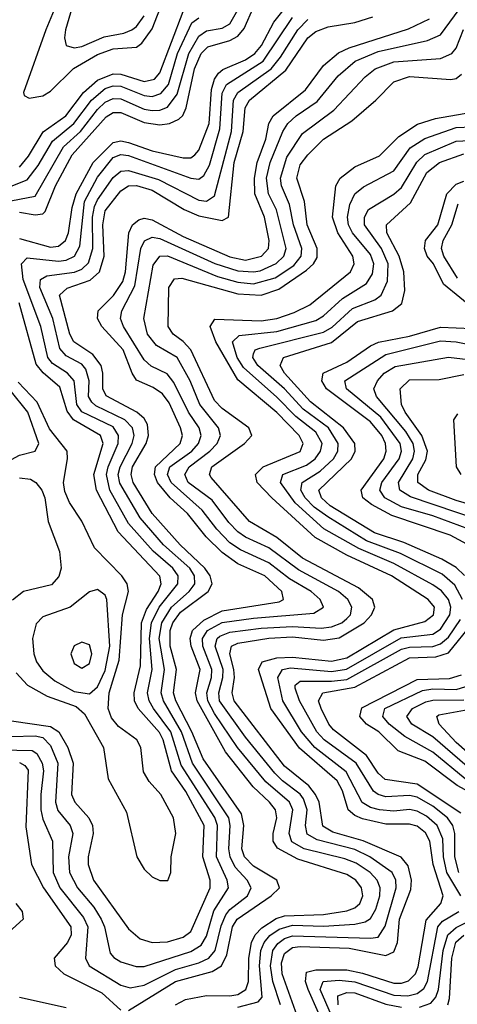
# Model space of a CAD drawing. Header units: inches. Extents: x 990535 to 1117859, y 769386 to 892122.
# Tile 113 of 256: x 1023031 to 1024153, y 861752 to 864276. Entities that reach past the tile are written whole.
import ezdxf

# ---------------------------------------------------------------- set-up
doc = ezdxf.new("R2010")
doc.units = ezdxf.units.IN
doc.header["$MEASUREMENT"] = 0
doc.layers.add('B0826', color=7, linetype='Continuous')

msp = doc.modelspace()

# ---------------------------------------------------------------- linework, layer by layer
at = {"layer": 'B0826', "color": 5}
for points, elevation in [([(1022990, 863808.7), (1023070, 863823.8), (1023143.2, 863950), (1023186.9, 863990), (1023230, 864045.8), (1023250, 864064.7), (1023270, 864073.9), (1023290, 864073), (1023350, 864047.1), (1023370, 864043.3), (1023390, 864044.4), (1023410, 864052.1), (1023434.4, 864085.6), (1023464.1, 864190), (1023490, 864234.1), (1023510, 864247.3), (1023550, 864254.9), (1023570, 864265.9), (1023607.5, 864332.5)], 3140), ([(1023030, 863714.9), (1023110, 863693.4), (1023130, 863696), (1023147.8, 863710), (1023155.8, 863730), (1023165, 863795), (1023175.3, 863830), (1023218.7, 863910), (1023270, 863961), (1023290, 863966), (1023310, 863961.8), (1023370, 863940.2), (1023450, 863922.1), (1023470, 863922.4), (1023479.9, 863930), (1023490, 863941.9), (1023516.2, 864010), (1023522.5, 864097.5), (1023530, 864124), (1023540.9, 864139.1), (1023551.7, 864148.3), (1023610, 864173.4), (1023633.8, 864190), (1023650.9, 864210), (1023682.8, 864270), (1023729.4, 864330)], 3080), ([(1023136.3, 864343.7), (1023097.5, 864250), (1023040.7, 864090), (1023042.3, 864082.3), (1023054.7, 864074.7), (1023090, 864080.7), (1023110, 864092.6), (1023168.9, 864151.1), (1023230, 864187.3), (1023270, 864201.3), (1023330, 864206.1), (1023344.2, 864215.8), (1023370, 864252.5), (1023397.5, 864322.5)], 3220), ([(1023175.6, 864344.4), (1023148.1, 864250), (1023145.9, 864230), (1023150.1, 864210.1), (1023170, 864203.7), (1023190, 864207.2), (1023247.3, 864232.7), (1023298.1, 864241.9), (1023318.5, 864250), (1023330, 864258.7), (1023350, 864286.4)], 3240), ([(1023030, 863783), (1023070, 863776), (1023090, 863778.7), (1023095.9, 863784.1), (1023122.6, 863850), (1023165.4, 863930), (1023252.4, 864027.6), (1023270, 864037.9), (1023290, 864038.1), (1023350, 864012.4), (1023390, 864007), (1023415.2, 864010), (1023438.9, 864021.1), (1023449, 864031), (1023457.4, 864050), (1023478.9, 864150), (1023496.2, 864190), (1023513.3, 864206.7), (1023570, 864222.6), (1023590, 864233.7), (1023606.1, 864253.9), (1023631, 864310)], 3120), ([(1023590, 861744.6), (1023642.2, 861757.8), (1023652.6, 861770), (1023645.9, 861850), (1023649.5, 861890), (1023657.5, 861910), (1023672.2, 861927.8), (1023695.8, 861944.2), (1023730, 861954.4), (1023810, 861951.9), (1023890, 861956.9), (1023917.1, 861962.9), (1023930, 861971.4), (1023944.1, 861995.9), (1023954.3, 862030), (1023954.8, 862050), (1023947.1, 862070), (1023929.6, 862089.6), (1023893.8, 862113.8), (1023864.8, 862124.8), (1023760.1, 862150), (1023728.7, 862168.7), (1023722, 862190), (1023731.3, 862250), (1023722.5, 862270), (1023662.1, 862322.1), (1023589, 862410), (1023530, 862497.3), (1023513, 862530), (1023510.3, 862550), (1023522.2, 862590), (1023523.4, 862610), (1023500.4, 862670), (1023499.8, 862690), (1023512, 862710), (1023550, 862730.8), (1023630, 862742.2), (1023785.2, 862754.8), (1023809.4, 862770), (1023801.1, 862790), (1023777.8, 862810), (1023722.7, 862842.7), (1023670, 862883.8), (1023596.7, 862916.7), (1023570, 862935), (1023536.3, 862970), (1023498.7, 863018.7), (1023418.9, 863090), (1023409.6, 863110), (1023415.9, 863130), (1023472, 863170), (1023489, 863190), (1023496.2, 863210), (1023491.2, 863230), (1023463.5, 863270), (1023426.3, 863346.3), (1023408.6, 863368.6), (1023368.2, 863388.2), (1023350, 863403.8), (1023297.1, 863490), (1023289.6, 863510), (1023292.8, 863530), (1023326.2, 863593.8), (1023341.4, 863690), (1023351, 863709), (1023370, 863718.4), (1023390, 863715.5), (1023531.5, 863651.5), (1023590, 863632.5), (1023630, 863629.4), (1023647.3, 863632.7), (1023688.5, 863651.5), (1023708.2, 863670), (1023713.7, 863690), (1023689, 863789), (1023668.5, 863830), (1023664, 863870), (1023673.4, 863910), (1023705.3, 863990), (1023718.4, 864010), (1023740.1, 864030), (1023793.8, 864066.2), (1023847.4, 864132.6), (1023891.2, 864170), (1023950, 864194.8), (1024076.8, 864223.2), (1024110, 864237.1), (1024157.9, 864302.1)], 2960), ([(1022967.2, 863832.8), (1023050, 863865.8), (1023077.7, 863902.3), (1023114.9, 863965.1), (1023169.6, 864010), (1023214.4, 864070), (1023250, 864099.9), (1023270, 864106.7), (1023290, 864105.6), (1023350, 864081.5), (1023370, 864079.5), (1023392.9, 864087.1), (1023411.9, 864110), (1023435.6, 864190), (1023472.1, 864267.9), (1023490, 864281.4)], 3160), ([(1022984.4, 862404.4), (1023062.6, 862402.6), (1023074.9, 862394.9), (1023088.2, 862370), (1023091.7, 862350), (1023084.5, 862290), (1023085.1, 862250), (1023090, 862226.1), (1023115.2, 862170), (1023116.2, 862090), (1023133.5, 862050), (1023194.3, 861974.3), (1023205.6, 861950), (1023199.1, 861870), (1023208.9, 861850), (1023290, 861800.5), (1023313.6, 861793.6), (1023350, 861801.2), (1023430, 861840.6), (1023490, 861858), (1023515.5, 861870), (1023532.2, 861890), (1023547, 861953), (1023559, 861981), (1023570, 861995), (1023614.9, 862030), (1023624.2, 862050), (1023614.1, 862070), (1023583.6, 862103.6), (1023570.3, 862130), (1023567.1, 862150), (1023570.8, 862210), (1023566.8, 862230), (1023473.6, 862370), (1023445.6, 862450), (1023399.2, 862530), (1023393.4, 862550), (1023402, 862610), (1023388.6, 862690), (1023395.1, 862730), (1023420, 862770), (1023465.6, 862810), (1023475.9, 862824.1), (1023479.6, 862830), (1023479, 862850), (1023467, 862870), (1023399.9, 862930), (1023339.4, 862999.4), (1023287.6, 863087.6), (1023283.4, 863110), (1023288, 863130), (1023318.9, 863190), (1023324.1, 863210), (1023319.8, 863230), (1023300.2, 863250), (1023226, 863286), (1023215.3, 863295.3), (1023207.3, 863310), (1023208.9, 863350), (1023200.5, 863380.5), (1023190, 863392.7), (1023150, 863414.5), (1023133.3, 863433.3), (1023115.6, 863510), (1023082.1, 863590), (1023083.9, 863610), (1023100.4, 863619.6), (1023171.4, 863628.6), (1023190, 863636.8), (1023207.4, 863652.6), (1023218.2, 863690), (1023217.2, 863770), (1023222.9, 863797.1), (1023230, 863814.1), (1023270, 863871.6), (1023290, 863888), (1023310, 863889.8), (1023386.7, 863866.7), (1023490, 863813.5), (1023510, 863811), (1023530, 863824.4), (1023573.5, 863990), (1023579.3, 864070), (1023590.5, 864089.5), (1023675.2, 864150), (1023699.8, 864180.2), (1023743.8, 864250), (1023770, 864277)], 3040), ([(1023010, 862438), (1023070, 862440.4), (1023090, 862436.1), (1023110, 862415.7), (1023128.4, 862370), (1023122.2, 862270), (1023128.9, 862248.9), (1023159.8, 862210), (1023166.8, 862190), (1023155.9, 862130), (1023158.7, 862090), (1023178.8, 862050), (1023220.8, 862000.8), (1023239.9, 861970), (1023248.4, 861950), (1023263, 861883), (1023271.7, 861871.7), (1023290, 861860.9), (1023329.1, 861849.1), (1023350, 861848.5), (1023470, 861886.9), (1023496.5, 861903.5), (1023510, 861926.2), (1023528.9, 861991.1), (1023566.6, 862050), (1023562.4, 862070), (1023535.7, 862130), (1023537.6, 862210), (1023530.8, 862230.8), (1023445.1, 862365.1), (1023418.2, 862450), (1023374.2, 862510), (1023362.5, 862530), (1023358.2, 862550), (1023370.1, 862610), (1023363.6, 862690), (1023368.7, 862730), (1023388.6, 862770), (1023436.3, 862830), (1023437.3, 862850), (1023423.7, 862870), (1023373.4, 862913.4), (1023310, 862984.1), (1023262.2, 863070), (1023253.3, 863110), (1023257.6, 863130), (1023283.5, 863190), (1023284.4, 863210), (1023270, 863232), (1023190, 863271), (1023177.5, 863290), (1023170, 863350.7), (1023153.2, 863370), (1023115, 863395), (1023103.2, 863410), (1023084.8, 863490), (1023039.7, 863610), (1023035.7, 863650), (1023050, 863666.1), (1023130, 863656.8), (1023150, 863659.8), (1023171, 863670), (1023184.7, 863695.3), (1023197.2, 863810), (1023230, 863872.4), (1023270, 863923), (1023290, 863930.6), (1023310, 863928), (1023470, 863869.8), (1023490, 863867.7), (1023503.3, 863876.7), (1023517.1, 863902.9), (1023543.6, 863996.4), (1023550, 864088.2), (1023561.2, 864110), (1023654.7, 864170), (1023730, 864282)], 3060), ([(1023030, 863898.1), (1023053.5, 863926.5), (1023091, 863989), (1023148.8, 864030), (1023194.5, 864090), (1023230, 864121.2), (1023270, 864137.2), (1023290, 864136.6), (1023350, 864118), (1023376, 864124), (1023390, 864139.9), (1023450, 864297.3)], 3180), ([(1023310, 861735.9), (1023430, 861810.2), (1023524, 861836), (1023548.1, 861850), (1023561.7, 861878.3), (1023576.3, 861950), (1023588.1, 861970), (1023676, 862030), (1023696.6, 862050), (1023689.9, 862070), (1023630, 862105.6), (1023607.4, 862130), (1023600.6, 862150), (1023605.7, 862210), (1023599.9, 862239.9), (1023500.9, 862380.9), (1023472.4, 862450), (1023431, 862530), (1023425.3, 862550), (1023433, 862610), (1023417, 862670), (1023416.4, 862710), (1023423.2, 862730), (1023443.1, 862756.9), (1023514.2, 862810), (1023523.9, 862830), (1023519.1, 862850), (1023505.6, 862870), (1023442, 862930), (1023370.4, 863010.4), (1023321.5, 863090), (1023316.5, 863110), (1023319.7, 863130), (1023354.8, 863190), (1023361.4, 863210), (1023358.1, 863238.1), (1023350, 863253.8), (1023331, 863270), (1023252.2, 863312.2), (1023244.2, 863330), (1023244.3, 863370), (1023239.5, 863390), (1023218.1, 863418.1), (1023169.2, 863450), (1023159.5, 863470), (1023133.1, 863570), (1023152.2, 863587.8), (1023211.8, 863608.2), (1023235.2, 863630), (1023247.1, 863670), (1023244.2, 863750), (1023250, 863786.1), (1023290, 863837.4), (1023310, 863850), (1023330, 863851.3), (1023370, 863838.8), (1023452.6, 863790), (1023490, 863773.2), (1023550, 863761.4), (1023566.2, 863770), (1023580.8, 863910), (1023603.9, 863990), (1023608.6, 864050), (1023620.3, 864070), (1023713.4, 864146.6), (1023769.3, 864230), (1023790, 864246.3), (1023822, 864258), (1023890, 864269.2), (1023936.6, 864283.4)], 3020), ([(1023430, 861750.6), (1023456.3, 861763.7), (1023510, 861774.2), (1023570, 861773.1), (1023590, 861777.1), (1023610.4, 861789.6), (1023617.4, 861810), (1023618, 861870), (1023625.1, 861910), (1023634.8, 861930), (1023652, 861948), (1023688.6, 861971.4), (1023710, 861978.6), (1023810, 861981.9), (1023870, 861991.8), (1023890, 861999.3), (1023902.7, 862010), (1023910.4, 862030), (1023907.3, 862050), (1023893, 862070), (1023870, 862084.7), (1023744.3, 862124.3), (1023692, 862152), (1023681, 862170), (1023680.9, 862190), (1023690.4, 862230), (1023686.5, 862250), (1023671.7, 862270), (1023629.5, 862309.5), (1023558.9, 862398.9), (1023485.4, 862530), (1023481.4, 862550), (1023493.4, 862610), (1023470.4, 862670), (1023467.9, 862690), (1023474, 862710), (1023503, 862737), (1023550, 862760.5), (1023696.3, 862783.7), (1023707.2, 862790), (1023702.9, 862810), (1023659.2, 862850), (1023590, 862881.1), (1023550, 862910.4), (1023509.1, 862950), (1023460.7, 863010), (1023416.6, 863050), (1023384, 863090), (1023376.6, 863110), (1023379.3, 863130), (1023441.8, 863190), (1023448.1, 863210), (1023443.1, 863230), (1023413.7, 863293.7), (1023397.2, 863317.2), (1023373.4, 863333.4), (1023330, 863352), (1023318.7, 863370), (1023296.2, 863430), (1023241.2, 863490), (1023230.2, 863510), (1023232.1, 863530), (1023270.9, 863569.1), (1023295.1, 863604.9), (1023301.9, 863630), (1023310.3, 863729.7), (1023320.2, 863750), (1023336.5, 863763.5), (1023350, 863767.7), (1023370, 863762.7), (1023450, 863720.8), (1023570, 863668.2), (1023610, 863660), (1023651.2, 863670), (1023668.4, 863690), (1023670.7, 863710), (1023658.8, 863770), (1023633.7, 863830), (1023632.8, 863870), (1023639.5, 863910), (1023661.9, 863970), (1023670, 864010), (1023680.8, 864030), (1023763.7, 864096.3), (1023810, 864158.8), (1023848.4, 864191.6), (1023875.9, 864204.1), (1024027.5, 864252.5), (1024081.3, 864278.7)], 2980), ([(1023699.6, 861750), (1023680.2, 861810), (1023673.9, 861850), (1023680.3, 861890), (1023692.3, 861907.7), (1023710, 861920.3), (1023730, 861926.9), (1023930, 861921.2), (1023950, 861924.3), (1023967.7, 861952.3), (1023996.6, 862050), (1023995.6, 862070), (1023985.8, 862090), (1023929, 862130), (1023890, 862148.9), (1023793.3, 862173.3), (1023768.3, 862188.3), (1023763.3, 862210), (1023767.9, 862250), (1023758.7, 862278.7), (1023750, 862290.9), (1023704.4, 862324.4), (1023684.8, 862344.8), (1023610, 862436.9), (1023543.2, 862530), (1023541.1, 862550), (1023552, 862590), (1023552.1, 862610), (1023532.3, 862670), (1023537.3, 862690), (1023544, 862696), (1023570, 862705.9), (1023650, 862715.9), (1023730, 862720.7), (1023804, 862716), (1023830, 862719.3), (1023856.8, 862730), (1023870, 862741.1), (1023878.7, 862750), (1023882.6, 862770), (1023872, 862790), (1023847.9, 862810), (1023745.7, 862865.7), (1023670, 862922.1), (1023610, 862949.4), (1023590, 862963.4), (1023567.1, 862987.1), (1023524.7, 863044.7), (1023462.5, 863090), (1023454.2, 863110), (1023465, 863130), (1023518.6, 863170), (1023537.4, 863190), (1023545.7, 863210), (1023540.9, 863230), (1023492.4, 863290), (1023467.9, 863350), (1023434.4, 863410), (1023381.1, 863441.1), (1023358.7, 863470), (1023348.8, 863510), (1023373.2, 863646.8), (1023389.8, 863670.2), (1023410, 863670.4), (1023537.9, 863617.9), (1023590, 863603.1), (1023630, 863599.1), (1023685.5, 863614.5), (1023733.6, 863646.4), (1023752.5, 863670), (1023754.5, 863690), (1023732.8, 863750), (1023722.7, 863802.7), (1023701.8, 863850), (1023699.5, 863870), (1023716.2, 863923.8), (1023755.6, 863984.4), (1023836.1, 864043.9), (1023916.5, 864130), (1023942.2, 864150), (1023990, 864167.8), (1024110, 864176.6), (1024138.6, 864190), (1024150, 864203.4), (1024168.5, 864251.5)], 2940), ([(1023746.3, 861710), (1023703.4, 861830), (1023701.9, 861858.1), (1023710, 861882), (1023730, 861897.5), (1023750, 861900.3), (1023875.5, 861895.5), (1023970, 861876.9), (1023990, 861886.6), (1024000, 861910), (1024004.9, 861970), (1024033.5, 862046.5), (1024035.3, 862070), (1024026.9, 862106.9), (1024008.9, 862128.9), (1023911.2, 862171.2), (1023833.5, 862193.5), (1023808.5, 862208.5), (1023798.3, 862270), (1023789.6, 862290), (1023771.9, 862311.9), (1023710, 862362.4), (1023580.5, 862530), (1023575.8, 862550), (1023581.8, 862590), (1023580, 862610), (1023569.5, 862650), (1023573.8, 862670), (1023590, 862677.4), (1023670, 862690.8), (1023730, 862693.6), (1023810, 862685.8), (1023850, 862691.2), (1023914.3, 862730), (1023932.5, 862750), (1023941.5, 862770), (1023935.3, 862790), (1023899.4, 862819.4), (1023756, 862896), (1023690, 862948.3), (1023620.1, 862990), (1023522.1, 863102.1), (1023517.4, 863110), (1023523.3, 863130), (1023607.4, 863190), (1023625.9, 863210), (1023618.5, 863230), (1023550, 863279.3), (1023530, 863299.6), (1023469.6, 863429.6), (1023450, 863451.2), (1023424.2, 863470), (1023411.5, 863490), (1023413.5, 863590), (1023428, 863612), (1023446.4, 863613.6), (1023590, 863573.3), (1023650, 863570.2), (1023695, 863585), (1023766.2, 863633.8), (1023784.1, 863650), (1023793.2, 863666.8), (1023793.4, 863690), (1023768, 863750), (1023760.8, 863810), (1023741.3, 863870), (1023750, 863904.5), (1023770, 863930.1), (1023810, 863970.1), (1023882.8, 864017.2), (1023944.1, 864070), (1023990, 864116.9), (1024030, 864130.3), (1024136.7, 864123.3), (1024150, 864125.2), (1024163.6, 864136.4)], 2920), ([(1023823.4, 861670), (1023770.5, 861790), (1023763.9, 861810), (1023766.1, 861833.9), (1023790, 861840.4), (1023870, 861839.8), (1023910, 861831.9), (1023990, 861805.7), (1024010, 861805.9), (1024028.2, 861811.8), (1024045.5, 861830), (1024052.5, 861847.5), (1024072.8, 861967.2), (1024110.5, 862010), (1024116.9, 862030), (1024090.9, 862110), (1024082.6, 862170), (1024071.4, 862191.4), (1024050, 862208.6), (1024030, 862213.9), (1023970, 862213.6), (1023910, 862227.3), (1023890, 862235.9), (1023873.1, 862250), (1023858.7, 862298.7), (1023844.7, 862324.7), (1023748.1, 862408.1), (1023674.5, 862510), (1023642.8, 862610), (1023652.6, 862630), (1023690, 862640), (1023730, 862641.4), (1023830, 862631.5), (1023870, 862640.1), (1023990, 862712.1), (1024070, 862733.4), (1024092.3, 862750), (1024094.1, 862770), (1024077.9, 862790), (1023984.5, 862850), (1023870, 862903.6), (1023788.7, 862948.7), (1023677, 863050), (1023639.4, 863090), (1023635, 863110), (1023655.5, 863130), (1023750, 863168.7), (1023758, 863190), (1023747.8, 863210), (1023690, 863269.4), (1023590, 863353), (1023533.6, 863450), (1023518.8, 863490), (1023531.2, 863508.8), (1023650, 863504.3), (1023690, 863510.2), (1023734.8, 863525.2), (1023774.4, 863545.6), (1023878.7, 863630), (1023888.7, 863650), (1023885.2, 863670), (1023846.5, 863730), (1023832.5, 863770), (1023841.1, 863850), (1023852.5, 863870), (1023890, 863899), (1023953.1, 863926.9), (1024003.1, 863976.9), (1024051.2, 864008.8), (1024096.8, 864023.2), (1024210, 864042.2)], 2880), ([(1024162, 862030), (1024126.5, 862090), (1024117.8, 862130), (1024115.9, 862175.9), (1024101.1, 862210), (1024074.4, 862234.4), (1024050, 862247.3), (1024030, 862251.2), (1023990, 862247.3), (1023953.1, 862250), (1023930, 862256.7), (1023909.3, 862269.3), (1023867.7, 862347.7), (1023787.5, 862410), (1023753.4, 862450), (1023705.7, 862530), (1023692.7, 862590), (1023704.6, 862610), (1023725.5, 862614.5), (1023830, 862605.3), (1023868.7, 862611.3), (1024009, 862691), (1024090, 862701.2), (1024110, 862714), (1024134.2, 862750), (1024136.5, 862770), (1024130.5, 862790), (1024112.1, 862812.1), (1024090, 862827.2), (1023990, 862882.2), (1023900.2, 862920.2), (1023811.1, 862971.1), (1023737.2, 863037.2), (1023699.9, 863090), (1023705.7, 863110), (1023765.9, 863134.1), (1023788.1, 863150), (1023802.5, 863170), (1023806, 863190), (1023790, 863218.3), (1023738.7, 863258.7), (1023690, 863308.6), (1023604.3, 863384.3), (1023588.2, 863410), (1023576.7, 863450), (1023593.5, 863466.5), (1023690, 863477.1), (1023790, 863505), (1023810, 863516.9), (1023858.4, 863561.6), (1023920, 863600), (1023935.5, 863624.5), (1023938.5, 863650), (1023930, 863674.1), (1023884, 863730), (1023874.1, 863750), (1023871, 863770), (1023877.5, 863802.5), (1023890, 863829.6), (1023912.2, 863847.8), (1023990, 863888.5), (1024032.3, 863947.7), (1024070, 863971.3), (1024150, 863999.5), (1024230, 864003.6)], 2860), ([(1024166.3, 862790), (1024146.7, 862826.7), (1024114.3, 862854.3), (1024007.5, 862907.5), (1023920.4, 862940.4), (1023821.2, 863001.2), (1023786.3, 863026.3), (1023763.2, 863050), (1023751.9, 863070), (1023754.7, 863090), (1023801.1, 863118.9), (1023835.1, 863150), (1023846.6, 863170), (1023847.7, 863190), (1023822.7, 863230), (1023757.3, 863277.3), (1023710, 863329.6), (1023641.5, 863390), (1023628.3, 863410), (1023630, 863419.6), (1023634.9, 863430), (1023646.2, 863433.8), (1023810, 863475), (1023831.9, 863488.1), (1023884.6, 863535.4), (1023941.7, 863558.3), (1023957.6, 863570), (1023974.2, 863605.8), (1023975.4, 863650), (1023958.3, 863690), (1023915.2, 863750), (1023914.6, 863770), (1023925, 863790), (1023990, 863829.2), (1024010, 863846.1), (1024049.1, 863910.9), (1024070, 863931), (1024150, 863964.9), (1024269.6, 863970.4)], 2840), ([(1024171.4, 862851.4), (1024150, 862871.3), (1024112.9, 862892.9), (1024015.9, 862935.9), (1023940.6, 862960.6), (1023827, 863030), (1023804.3, 863050), (1023798, 863070), (1023881.7, 863150), (1023891, 863170), (1023890.2, 863190), (1023860.8, 863230), (1023776.2, 863296.2), (1023710, 863370), (1023698.4, 863390), (1023707.5, 863410), (1023830, 863448.5), (1023897.3, 863502.7), (1023987, 863530), (1024011, 863549), (1024018, 863582), (1024016.2, 863630), (1024003.6, 863670), (1023972.3, 863730), (1023971.6, 863750), (1024033.1, 863806.9), (1024075.1, 863884.9), (1024106.9, 863910), (1024170, 863932.2)], 2820), ([(1024201.5, 863530), (1024117.8, 863597.8), (1024091.8, 863650), (1024076.1, 863670), (1024068.5, 863690), (1024071.8, 863710), (1024103, 863750), (1024126.1, 863830), (1024150, 863854.6), (1024170, 863861.9)], 2780), ([(1024153.5, 863613.5), (1024118.2, 863670), (1024112.3, 863690), (1024116.8, 863710), (1024138.7, 863750), (1024155.6, 863804.4)], 2760), ([(1023010, 862478.9), (1023110, 862464.3), (1023130.7, 862450.7), (1023154, 862410), (1023167.9, 862370), (1023163.7, 862290), (1023172.3, 862270), (1023207.9, 862230), (1023217.2, 862210), (1023218.7, 862190), (1023206.3, 862130), (1023206.4, 862110), (1023220.2, 862070), (1023310, 861945), (1023339.8, 861919.8), (1023370, 861910.1), (1023410, 861911.5), (1023450, 861923.9), (1023470, 861938.6), (1023519, 862050), (1023518.9, 862070), (1023500.7, 862130), (1023503.5, 862210), (1023457, 862297), (1023420.2, 862350), (1023398.3, 862430), (1023388.9, 862448.9), (1023334.3, 862510), (1023325.4, 862530), (1023324.2, 862550), (1023340.8, 862619.2), (1023343.2, 862730), (1023355.7, 862764.3), (1023386, 862810), (1023393.9, 862830), (1023389.8, 862849.8), (1023283.4, 862963.4), (1023228, 863070), (1023220.9, 863110), (1023245, 863190), (1023237.5, 863210), (1023168.5, 863250), (1023152.3, 863272.3), (1023134, 863334), (1023090.6, 863370.6), (1023072.7, 863392.7), (1023029.5, 863550)], 3080), ([(1024199.3, 862919.3), (1024135, 862955), (1023985.2, 863005.2), (1023932.9, 863032.9), (1023910.5, 863050), (1023906.7, 863070), (1023964.4, 863150), (1023970.6, 863170), (1023968.6, 863190), (1023959.6, 863210), (1023930, 863245.2), (1023817.7, 863330), (1023805.7, 863350), (1023808.8, 863370), (1023870, 863398.4), (1023930, 863440), (1023950.6, 863449.4), (1024030, 863464.8), (1024110, 863487.5), (1024190, 863484.2)], 2780), ([(1024182.3, 862970), (1024090, 863004.3), (1024010, 863026.9), (1023967.1, 863050), (1023954.5, 863070), (1023959.6, 863090), (1024003.8, 863150), (1024009.6, 863170), (1024006.4, 863190), (1023957.1, 863257.1), (1023869, 863330), (1023864.6, 863350), (1023970, 863417.9), (1024110, 863452.5), (1024150, 863450.6), (1024210, 863438.6)], 2760), ([(1024212.6, 862992.6), (1024033.2, 863053.2), (1024005.2, 863070), (1024001.9, 863090), (1024039.3, 863150), (1024043.5, 863170), (1024040.2, 863190), (1024020.6, 863220.6), (1023945.8, 863310), (1023939.1, 863330), (1023948.3, 863350), (1023965.6, 863370), (1023993.3, 863386.7), (1024130, 863410.8), (1024210, 863401.2)], 2740), ([(1024238.1, 863018.1), (1024150, 863043.4), (1024079, 863070), (1024052, 863090), (1024052, 863110), (1024072.4, 863147.6), (1024076.5, 863170), (1024062.3, 863210), (1024019.3, 863270), (1024009.9, 863290), (1024006.6, 863330), (1024030, 863352.5), (1024106.5, 863353.5), (1024170, 863366.9)], 2720), ([(1023021.3, 862601.3), (1023050.5, 862570), (1023101.5, 862541.5), (1023175.2, 862515.2), (1023196.7, 862496.7), (1023245.2, 862410), (1023257.2, 862330), (1023304.5, 862244.5), (1023331.5, 862130), (1023350, 862098.3), (1023370, 862078.9), (1023390, 862069), (1023410.6, 862069.4), (1023418.7, 862090), (1023419.2, 862130), (1023430.8, 862190), (1023425.1, 862230), (1023392.5, 862290), (1023362.8, 862322.8), (1023347.9, 862347.9), (1023341.6, 862410), (1023331.4, 862430), (1023284, 862464), (1023266.2, 862486.2), (1023257.7, 862510), (1023260.2, 862550), (1023286.1, 862633.9), (1023294.4, 862750), (1023309.5, 862810), (1023306.5, 862830), (1023292.7, 862850), (1023222.3, 862922.3), (1023190, 862990.8), (1023158.4, 863038.4), (1023146.7, 863066.7), (1023143.1, 863090), (1023153.6, 863150), (1023152.6, 863170), (1023107.2, 863227.2), (1023075.6, 863295.6), (1023026.5, 863346.5)], 3120), ([(1024163.1, 863110), (1024150.9, 863130), (1024144.2, 863250), (1024154.5, 863265.5)], 2680), ([(1023030, 863101.3), (1023058.1, 863098.1), (1023071.7, 863090), (1023087.2, 863070), (1023095.2, 863050), (1023103.8, 862990), (1023132.8, 862912.8), (1023136.7, 862870), (1023131.4, 862848.6), (1023112.6, 862827.4), (1023040.2, 862810), (1023011.9, 862788.1)], 3120), ([(1024156.9, 862090), (1024146.3, 862130), (1024146.8, 862190), (1024141.8, 862210), (1024128.1, 862230), (1024090, 862260), (1024050, 862283.1), (1024030, 862287.3), (1023970, 862283.7), (1023950, 862289.5), (1023938.4, 862298.4), (1023894, 862370), (1023811.8, 862430), (1023792.4, 862450), (1023748, 862530), (1023737.3, 862562.7), (1023736.8, 862570), (1023750, 862580.4), (1023830, 862579.9), (1023870, 862584.8), (1024010, 862662.7), (1024030, 862667.4), (1024090, 862669.2), (1024110, 862676.3), (1024130, 862693.5), (1024161.3, 862738.7)], 2840), ([(1024161.8, 862241.8), (1024050, 862316.3), (1023967.9, 862327.9), (1023950, 862344.4), (1023919.7, 862390), (1023835.5, 862455.5), (1023823.3, 862470), (1023804.1, 862510), (1023796.8, 862530), (1023808.2, 862550), (1023890, 862565.2), (1024030, 862639.8), (1024097.7, 862642.3), (1024130, 862652.8), (1024192.8, 862730)], 2820), ([(1024231.2, 862270), (1024152.7, 862312.7), (1024070, 862374.8), (1024001.7, 862401.7), (1023951.8, 862450), (1023920.4, 862470), (1023903.3, 862490), (1023908.3, 862511.7), (1024050, 862584.5), (1024132.6, 862587.4), (1024163.8, 862596.2)], 2780), ([(1024173, 862330), (1024090, 862398.2), (1024018.1, 862438.1), (1023977.9, 862470), (1023961.7, 862490), (1023967.5, 862510), (1024063.6, 862556.4), (1024090, 862560.8), (1024150, 862558.6), (1024185.9, 862570)], 2760), ([(1024210, 862333.7), (1024090, 862437.7), (1024036.1, 862470), (1024023.7, 862490), (1024038.1, 862510), (1024072.5, 862527.5), (1024090, 862531.9), (1024170, 862532.3)], 2740), ([(1024220.7, 862360.7), (1024150, 862423), (1024106.5, 862470), (1024100.1, 862490), (1024105.8, 862494.2), (1024190.5, 862509.5)], 2720), ([(1023030, 862372.1), (1023044.2, 862364.2), (1023052.3, 862352.3), (1023046.4, 862206.4), (1023061.1, 862110), (1023091.3, 862050), (1023162.1, 861950), (1023162.4, 861930), (1023153.2, 861910), (1023118.8, 861870), (1023121.7, 861850), (1023143.8, 861830), (1023241, 861781), (1023290, 861736.5)], 3020), ([(1023020.5, 862010), (1023037.3, 861990), (1023039.2, 861970), (1023003, 861937)], 2980), ([(1023845, 861690), (1023801.2, 861790), (1023808.6, 861810), (1023850, 861813.8), (1023890, 861809.2), (1023990, 861774.8), (1024026.2, 861773.8), (1024050, 861779.6), (1024067.4, 861792.6), (1024076.2, 861810), (1024103.2, 861950), (1024115.3, 861964.7), (1024157.2, 861990)], 2860), ([(1024055.6, 861744.4), (1024085.2, 861754.8), (1024097.7, 861770), (1024104.8, 861790), (1024116.8, 861890), (1024128.8, 861930), (1024150, 861948.7), (1024192.5, 861970)], 2840), ([(1024128.7, 861750), (1024133.1, 861766.9), (1024139.2, 861870), (1024148.9, 861911.1), (1024170, 861929)], 2820), ([(1023847.7, 861750), (1023846.3, 861773.7), (1023870, 861782.4), (1023890, 861780.8), (1023970, 861752.1), (1024010, 861744.4)], 2840), ([(1023030.2, 861770.2), (1023150, 861743.9)], 2980)]:
    msp.add_lwpolyline(points, dxfattribs=dict(at, elevation=elevation))
for points, elevation in [([(1022890, 863567.4), (1022870, 863559.2), (1022850, 863543.7), (1022810, 863499.6), (1022791.9, 863470), (1022770, 863386.2), (1022767.1, 863330), (1022787.2, 863190), (1022805.7, 863145.7), (1022830, 863115.7), (1022870, 863084.7), (1022890, 863078.2), (1022910, 863078.5), (1022930, 863085.5), (1023010, 863148.4), (1023030, 863159.6), (1023070.7, 863170), (1023079.7, 863190), (1023051.7, 863270), (1023006.1, 863326.1), (1022979.3, 863370), (1022930, 863539.9), (1022910, 863564.1)], 3140), ([(1023230, 862815.7), (1023210, 862809.1), (1023160.2, 862770), (1023090, 862745.2), (1023072.5, 862727.5), (1023063.1, 862690), (1023066.6, 862650), (1023073.8, 862630), (1023090, 862606.9), (1023121, 862581), (1023170, 862553.4), (1023210, 862547.6), (1023230, 862565.7), (1023250, 862607.5), (1023261.7, 862670), (1023253.9, 862790), (1023250, 862800.8)], 3140), ([(1023190, 862680.6), (1023170, 862670.7), (1023162.1, 862650), (1023170, 862625.5), (1023190, 862613.7), (1023210, 862625.6), (1023216, 862650), (1023210, 862673.7)], 3160)]:
    msp.add_lwpolyline(points, close=True, dxfattribs=dict(at, elevation=elevation))

doc.saveas('drawing.dxf')
